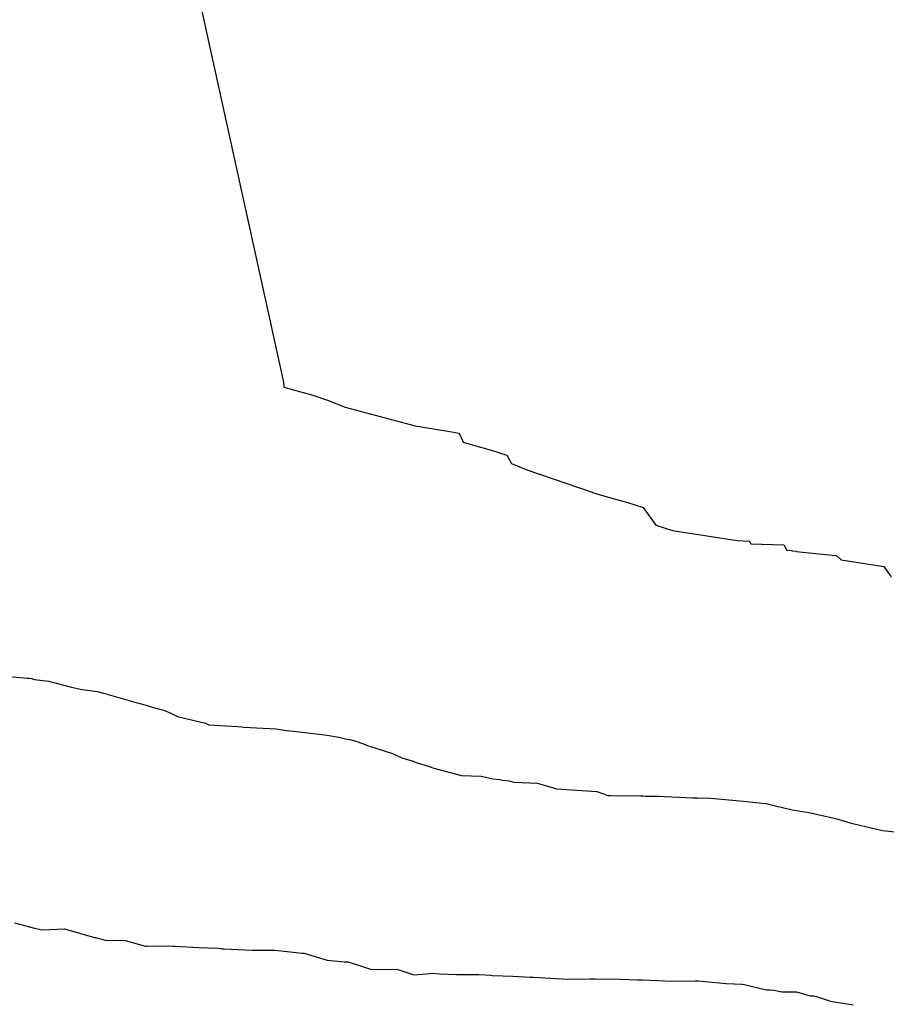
# Model space of a CAD drawing. Extents: x 158343 to 162498, y 431347 to 434500.
# Tile 177 of 220: x 159585 to 159601, y 434100 to 434119. Entities that reach past the tile are written whole.
import ezdxf

# ---------------------------------------------------------------- set-up
doc = ezdxf.new("R2010")
doc.units = 0
doc.header["$LTSCALE"] = 10
doc.header["$MEASUREMENT"] = 0
doc.layers.add('000_arcering', color=8, linetype='CONTINUOUS')
doc.layers.add('def. con-hoogtelijn (index)', color=8, linetype='CONTINUOUS')

# ---------------------------------------------------------------- blocks, each defined once
blk = doc.blocks.new('bestaande hoogtelijnen')
at = {"layer": 'def. con-hoogtelijn (index)'}
for p, q in [((-81.159, 60.819), (-77.825, 45.656)), ((-81.159, 60.819), (-77.825, 45.656)), ((-81.159, 60.819), (-77.825, 45.656)), ((-77.825, 45.656), (-77.821, 45.561)), ((-77.825, 45.656), (-77.821, 45.561)), ((-77.825, 45.656), (-77.821, 45.561)), ((-77.821, 45.561), (-77.268, 45.409)), ((-77.821, 45.561), (-77.268, 45.409)), ((-77.821, 45.561), (-77.268, 45.409)), ((-77.268, 45.409), (-77.268, 45.405)), ((-77.268, 45.409), (-77.268, 45.405)), ((-77.268, 45.409), (-77.268, 45.405)), ((-77.268, 45.405), (-76.987, 45.311)), ((-77.268, 45.405), (-76.987, 45.311)), ((-77.268, 45.405), (-76.987, 45.311)), ((-76.987, 45.311), (-76.657, 45.182)), ((-76.987, 45.311), (-76.657, 45.182)), ((-76.987, 45.311), (-76.657, 45.182)), ((-76.657, 45.182), (-75.321, 44.825)), ((-76.657, 45.182), (-75.321, 44.825)), ((-76.657, 45.182), (-75.321, 44.825)), ((-75.321, 44.825), (-75.287, 44.819)), ((-75.321, 44.825), (-75.287, 44.819)), ((-75.321, 44.825), (-75.287, 44.819)), ((-75.287, 44.819), (-74.627, 44.712)), ((-75.287, 44.819), (-74.627, 44.712)), ((-75.287, 44.819), (-74.627, 44.712)), ((-74.627, 44.712), (-74.487, 44.683)), ((-74.627, 44.712), (-74.487, 44.683)), ((-74.627, 44.712), (-74.487, 44.683)), ((-74.487, 44.683), (-74.483, 44.674)), ((-74.487, 44.683), (-74.483, 44.674)), ((-74.487, 44.683), (-74.483, 44.674)), ((-74.483, 44.674), (-74.433, 44.575)), ((-74.483, 44.674), (-74.433, 44.575)), ((-74.483, 44.674), (-74.433, 44.575)), ((-74.433, 44.575), (-74.408, 44.516)), ((-74.433, 44.575), (-74.408, 44.516)), ((-74.433, 44.575), (-74.408, 44.516)), ((-74.408, 44.516), (-74.166, 44.443)), ((-74.408, 44.516), (-74.166, 44.443)), ((-74.408, 44.516), (-74.166, 44.443)), ((-74.166, 44.443), (-73.894, 44.367)), ((-74.166, 44.443), (-73.894, 44.367)), ((-74.166, 44.443), (-73.894, 44.367)), ((-73.894, 44.367), (-73.575, 44.264)), ((-73.894, 44.367), (-73.575, 44.264)), ((-73.894, 44.367), (-73.575, 44.264)), ((-73.575, 44.264), (-73.545, 44.21)), ((-73.575, 44.264), (-73.545, 44.21)), ((-73.575, 44.264), (-73.545, 44.21)), ((-73.545, 44.21), (-73.492, 44.104)), ((-73.545, 44.21), (-73.492, 44.104)), ((-73.545, 44.21), (-73.492, 44.104)), ((-73.492, 44.104), (-73.197, 43.987)), ((-73.492, 44.104), (-73.197, 43.987)), ((-73.492, 44.104), (-73.197, 43.987)), ((-73.197, 43.987), (-71.955, 43.562)), ((-73.197, 43.987), (-71.955, 43.562)), ((-73.197, 43.987), (-71.955, 43.562)), ((-71.955, 43.562), (-71.952, 43.558)), ((-71.955, 43.562), (-71.952, 43.558)), ((-71.955, 43.562), (-71.952, 43.558)), ((-71.952, 43.558), (-71.951, 43.555)), ((-71.952, 43.558), (-71.951, 43.555)), ((-71.952, 43.558), (-71.951, 43.555)), ((-71.951, 43.555), (-71.821, 43.519)), ((-71.951, 43.555), (-71.821, 43.519)), ((-71.951, 43.555), (-71.821, 43.519)), ((-71.821, 43.519), (-71.582, 43.447)), ((-71.821, 43.519), (-71.582, 43.447)), ((-71.821, 43.519), (-71.582, 43.447)), ((-71.582, 43.447), (-71.304, 43.369)), ((-71.582, 43.447), (-71.304, 43.369)), ((-71.582, 43.447), (-71.304, 43.369)), ((-71.304, 43.369), (-70.987, 43.267)), ((-71.304, 43.369), (-70.987, 43.267)), ((-71.304, 43.369), (-70.987, 43.267)), ((-70.987, 43.267), (-70.742, 42.933)), ((-70.987, 43.267), (-70.742, 42.933)), ((-70.987, 43.267), (-70.742, 42.933)), ((-70.742, 42.933), (-70.426, 42.834)), ((-70.742, 42.933), (-70.426, 42.834)), ((-70.742, 42.933), (-70.426, 42.834)), ((-70.426, 42.834), (-69.196, 42.64)), ((-70.426, 42.834), (-69.196, 42.64)), ((-70.426, 42.834), (-69.196, 42.64)), ((-69.196, 42.64), (-68.966, 42.628)), ((-69.196, 42.64), (-68.966, 42.628)), ((-69.196, 42.64), (-68.966, 42.628)), ((-68.966, 42.628), (-68.935, 42.575)), ((-68.966, 42.628), (-68.935, 42.575)), ((-68.966, 42.628), (-68.935, 42.575)), ((-68.935, 42.575), (-68.306, 42.561)), ((-68.935, 42.575), (-68.306, 42.561)), ((-68.935, 42.575), (-68.306, 42.561)), ((-68.306, 42.561), (-68.254, 42.458)), ((-68.306, 42.561), (-68.254, 42.458)), ((-68.306, 42.561), (-68.254, 42.458)), ((-68.254, 42.458), (-68.159, 42.453)), ((-68.254, 42.458), (-68.159, 42.453)), ((-68.254, 42.458), (-68.159, 42.453)), ((-68.159, 42.453), (-68.154, 42.446)), ((-68.159, 42.453), (-68.154, 42.446)), ((-68.159, 42.453), (-68.154, 42.446)), ((-68.154, 42.446), (-68.074, 42.437)), ((-68.154, 42.446), (-68.074, 42.437)), ((-68.154, 42.446), (-68.074, 42.437)), ((-68.074, 42.437), (-68.071, 42.433)), ((-68.074, 42.437), (-68.071, 42.433)), ((-68.074, 42.437), (-68.071, 42.433)), ((-68.071, 42.433), (-67.323, 42.356)), ((-68.071, 42.433), (-67.323, 42.356)), ((-68.071, 42.433), (-67.323, 42.356)), ((-67.323, 42.356), (-67.319, 42.356)), ((-67.323, 42.356), (-67.319, 42.356)), ((-67.323, 42.356), (-67.319, 42.356)), ((-67.319, 42.356), (-67.298, 42.352)), ((-67.319, 42.356), (-67.298, 42.352)), ((-67.319, 42.356), (-67.298, 42.352)), ((-67.298, 42.352), (-67.219, 42.271)), ((-67.298, 42.352), (-67.219, 42.271)), ((-67.298, 42.352), (-67.219, 42.271)), ((-67.219, 42.271), (-66.407, 42.145)), ((-67.219, 42.271), (-66.407, 42.145)), ((-67.219, 42.271), (-66.407, 42.145)), ((-66.407, 42.145), (-66.268, 41.95)), ((-66.407, 42.145), (-66.268, 41.95)), ((-66.407, 42.145), (-66.268, 41.95)), ((-83.312, 40.074), (-82.697, 40.022)), ((-83.312, 40.074), (-82.697, 40.022)), ((-82.697, 40.022), (-82.659, 40.019)), ((-82.697, 40.022), (-82.659, 40.019)), ((-82.659, 40.019), (-82.623, 40.013)), ((-82.659, 40.019), (-82.623, 40.013)), ((-82.623, 40.013), (-82.567, 39.999)), ((-82.623, 40.013), (-82.567, 39.999)), ((-82.567, 39.999), (-82.301, 39.964)), ((-82.567, 39.999), (-82.301, 39.964)), ((-82.301, 39.964), (-81.859, 39.849)), ((-82.301, 39.964), (-81.859, 39.849)), ((-81.859, 39.849), (-81.69, 39.809)), ((-81.859, 39.849), (-81.69, 39.809)), ((-81.69, 39.809), (-81.655, 39.806)), ((-81.69, 39.809), (-81.655, 39.806)), ((-81.655, 39.806), (-81.368, 39.766)), ((-81.655, 39.806), (-81.368, 39.766)), ((-81.368, 39.766), (-81.252, 39.735)), ((-81.368, 39.766), (-81.252, 39.735)), ((-81.252, 39.735), (-80.585, 39.547)), ((-81.252, 39.735), (-80.585, 39.547)), ((-80.585, 39.547), (-80.437, 39.508)), ((-80.585, 39.547), (-80.437, 39.508)), ((-80.437, 39.508), (-80.325, 39.471)), ((-80.437, 39.508), (-80.325, 39.471)), ((-80.325, 39.471), (-80.113, 39.414)), ((-80.325, 39.471), (-80.113, 39.414)), ((-80.113, 39.414), (-79.981, 39.363)), ((-80.113, 39.414), (-79.981, 39.363)), ((-79.981, 39.363), (-79.845, 39.295)), ((-79.981, 39.363), (-79.845, 39.295)), ((-79.845, 39.295), (-79.312, 39.162)), ((-79.845, 39.295), (-79.312, 39.162)), ((-79.312, 39.162), (-79.247, 39.132)), ((-79.312, 39.162), (-79.247, 39.132)), ((-79.247, 39.132), (-78.706, 39.102)), ((-79.247, 39.132), (-78.706, 39.102)), ((-78.706, 39.102), (-78.619, 39.094)), ((-78.706, 39.102), (-78.619, 39.094)), ((-78.619, 39.094), (-78.589, 39.088)), ((-78.619, 39.094), (-78.589, 39.088)), ((-78.589, 39.088), (-77.968, 39.055)), ((-78.589, 39.088), (-77.968, 39.055)), ((-77.968, 39.055), (-77.771, 39.025)), ((-77.968, 39.055), (-77.771, 39.025)), ((-77.771, 39.025), (-77.765, 39.025)), ((-77.771, 39.025), (-77.765, 39.025)), ((-77.765, 39.025), (-77.645, 39.011)), ((-77.765, 39.025), (-77.645, 39.011)), ((-77.645, 39.011), (-77.64, 39.01)), ((-77.645, 39.011), (-77.64, 39.01)), ((-77.64, 39.01), (-77.04, 38.944)), ((-77.64, 39.01), (-77.04, 38.944)), ((-77.04, 38.944), (-76.776, 38.901)), ((-77.04, 38.944), (-76.776, 38.901)), ((-76.776, 38.901), (-76.623, 38.86)), ((-76.776, 38.901), (-76.623, 38.86)), ((-76.623, 38.86), (-76.562, 38.852)), ((-76.623, 38.86), (-76.562, 38.852)), ((-76.562, 38.852), (-76.453, 38.821)), ((-76.562, 38.852), (-76.453, 38.821)), ((-76.453, 38.821), (-76.325, 38.78)), ((-76.453, 38.821), (-76.325, 38.78)), ((-76.325, 38.78), (-76.207, 38.733)), ((-76.325, 38.78), (-76.207, 38.733)), ((-76.207, 38.733), (-75.755, 38.588)), ((-76.207, 38.733), (-75.755, 38.588)), ((-75.755, 38.588), (-75.577, 38.507)), ((-75.755, 38.588), (-75.577, 38.507)), ((-75.577, 38.507), (-75.362, 38.441)), ((-75.577, 38.507), (-75.362, 38.441)), ((-75.362, 38.441), (-75.325, 38.425)), ((-75.362, 38.441), (-75.325, 38.425)), ((-75.325, 38.425), (-75.034, 38.331)), ((-75.325, 38.425), (-75.034, 38.331)), ((-75.034, 38.331), (-74.97, 38.31)), ((-75.034, 38.331), (-74.97, 38.31)), ((-74.97, 38.31), (-74.443, 38.171)), ((-74.97, 38.31), (-74.443, 38.171)), ((-74.443, 38.171), (-74.065, 38.155)), ((-74.443, 38.171), (-74.065, 38.155)), ((-74.065, 38.155), (-73.847, 38.103)), ((-74.065, 38.155), (-73.847, 38.103)), ((-73.847, 38.103), (-73.711, 38.091)), ((-73.847, 38.103), (-73.711, 38.091)), ((-73.711, 38.091), (-73.659, 38.077)), ((-73.711, 38.091), (-73.659, 38.077)), ((-73.659, 38.077), (-73.541, 38.069)), ((-73.659, 38.077), (-73.541, 38.069)), ((-73.541, 38.069), (-73.446, 38.041)), ((-73.541, 38.069), (-73.446, 38.041)), ((-73.446, 38.041), (-72.998, 38.024)), ((-73.446, 38.041), (-72.998, 38.024)), ((-72.998, 38.024), (-72.886, 37.993)), ((-72.998, 38.024), (-72.886, 37.993)), ((-72.886, 37.993), (-72.76, 37.952)), ((-72.886, 37.993), (-72.76, 37.952)), ((-72.76, 37.952), (-72.633, 37.913)), ((-72.76, 37.952), (-72.633, 37.913)), ((-72.633, 37.913), (-71.866, 37.864)), ((-72.633, 37.913), (-71.866, 37.864)), ((-71.866, 37.864), (-71.737, 37.817)), ((-71.866, 37.864), (-71.737, 37.817)), ((-71.737, 37.817), (-71.659, 37.79)), ((-71.737, 37.817), (-71.659, 37.79)), ((-71.659, 37.79), (-71.608, 37.788)), ((-71.659, 37.79), (-71.608, 37.788)), ((-71.608, 37.788), (-71.036, 37.782)), ((-71.608, 37.788), (-71.036, 37.782)), ((-71.036, 37.782), (-70.987, 37.779)), ((-71.036, 37.782), (-70.987, 37.779)), ((-70.987, 37.779), (-70.943, 37.777)), ((-70.987, 37.779), (-70.943, 37.777)), ((-70.943, 37.777), (-70.707, 37.777)), ((-70.943, 37.777), (-70.707, 37.777)), ((-70.707, 37.777), (-70.04, 37.746)), ((-70.707, 37.777), (-70.04, 37.746)), ((-70.04, 37.746), (-69.948, 37.741)), ((-70.04, 37.746), (-69.948, 37.741)), ((-69.948, 37.741), (-69.697, 37.735)), ((-69.948, 37.741), (-69.697, 37.735)), ((-69.697, 37.735), (-69.075, 37.678)), ((-69.697, 37.735), (-69.075, 37.678)), ((-69.075, 37.678), (-69.005, 37.672)), ((-69.075, 37.678), (-69.005, 37.672)), ((-69.005, 37.672), (-68.96, 37.667)), ((-69.005, 37.672), (-68.96, 37.667)), ((-68.96, 37.667), (-68.66, 37.637)), ((-68.96, 37.667), (-68.66, 37.637)), ((-68.66, 37.637), (-68.65, 37.635)), ((-68.66, 37.637), (-68.65, 37.635)), ((-68.65, 37.635), (-68.152, 37.516)), ((-68.65, 37.635), (-68.152, 37.516)), ((-68.152, 37.516), (-67.827, 37.466)), ((-68.152, 37.516), (-67.827, 37.466)), ((-67.827, 37.466), (-67.659, 37.424)), ((-67.827, 37.466), (-67.659, 37.424)), ((-67.659, 37.424), (-67.325, 37.349)), ((-67.659, 37.424), (-67.325, 37.349)), ((-67.325, 37.349), (-67.026, 37.261)), ((-67.325, 37.349), (-67.026, 37.261)), ((-67.026, 37.261), (-66.972, 37.247)), ((-67.026, 37.261), (-66.972, 37.247)), ((-66.972, 37.247), (-66.432, 37.12)), ((-66.972, 37.247), (-66.432, 37.12)), ((-66.432, 37.12), (-66.197, 37.099)), ((-66.432, 37.12), (-66.197, 37.099)), ((-82.944, 35.364), (-82.566, 35.266)), ((-82.944, 35.364), (-82.566, 35.266)), ((-82.944, 35.364), (-82.566, 35.266)), ((-82.566, 35.266), (-82.42, 35.232)), ((-82.566, 35.266), (-82.42, 35.232)), ((-82.566, 35.266), (-82.42, 35.232)), ((-82.42, 35.232), (-81.992, 35.248)), ((-82.42, 35.232), (-81.992, 35.248)), ((-82.42, 35.232), (-81.992, 35.248)), ((-81.992, 35.248), (-81.42, 35.086)), ((-81.992, 35.248), (-81.42, 35.086)), ((-81.992, 35.248), (-81.42, 35.086)), ((-81.42, 35.086), (-81.401, 35.086)), ((-81.42, 35.086), (-81.401, 35.086)), ((-81.42, 35.086), (-81.401, 35.086)), ((-81.401, 35.086), (-81.219, 35.038)), ((-81.401, 35.086), (-81.219, 35.038)), ((-81.401, 35.086), (-81.219, 35.038)), ((-81.219, 35.038), (-80.839, 35.028)), ((-81.219, 35.038), (-80.839, 35.028)), ((-81.219, 35.038), (-80.839, 35.028)), ((-80.839, 35.028), (-80.45, 34.921)), ((-80.839, 35.028), (-80.45, 34.921)), ((-80.839, 35.028), (-80.45, 34.921)), ((-80.45, 34.921), (-80.42, 34.92)), ((-80.45, 34.921), (-80.42, 34.92)), ((-80.45, 34.921), (-80.42, 34.92)), ((-80.42, 34.92), (-79.992, 34.927)), ((-80.42, 34.92), (-79.992, 34.927)), ((-80.42, 34.92), (-79.992, 34.927)), ((-79.992, 34.927), (-79.925, 34.92)), ((-79.992, 34.927), (-79.925, 34.92)), ((-79.992, 34.927), (-79.925, 34.92)), ((-79.925, 34.92), (-79.902, 34.92)), ((-79.925, 34.92), (-79.902, 34.92)), ((-79.925, 34.92), (-79.902, 34.92)), ((-79.902, 34.92), (-79.438, 34.894)), ((-79.902, 34.92), (-79.438, 34.894)), ((-79.902, 34.92), (-79.438, 34.894)), ((-79.438, 34.894), (-79.069, 34.88)), ((-79.438, 34.894), (-79.069, 34.88)), ((-79.438, 34.894), (-79.069, 34.88)), ((-79.069, 34.88), (-78.995, 34.873)), ((-79.069, 34.88), (-78.995, 34.873)), ((-79.069, 34.88), (-78.995, 34.873)), ((-78.995, 34.873), (-78.958, 34.872)), ((-78.995, 34.873), (-78.958, 34.872)), ((-78.995, 34.873), (-78.958, 34.872)), ((-78.958, 34.872), (-78.426, 34.844)), ((-78.958, 34.872), (-78.426, 34.844)), ((-78.958, 34.872), (-78.426, 34.844)), ((-78.426, 34.844), (-77.997, 34.846)), ((-78.426, 34.844), (-77.997, 34.846)), ((-78.426, 34.844), (-77.997, 34.846)), ((-77.997, 34.846), (-77.988, 34.845)), ((-77.997, 34.846), (-77.988, 34.845)), ((-77.997, 34.846), (-77.988, 34.845)), ((-77.988, 34.845), (-77.473, 34.788)), ((-77.988, 34.845), (-77.473, 34.788)), ((-77.988, 34.845), (-77.473, 34.788)), ((-77.473, 34.788), (-77.435, 34.785)), ((-77.473, 34.788), (-77.435, 34.785)), ((-77.473, 34.788), (-77.435, 34.785)), ((-77.435, 34.785), (-76.995, 34.654)), ((-77.435, 34.785), (-76.995, 34.654)), ((-77.435, 34.785), (-76.995, 34.654)), ((-76.995, 34.654), (-76.672, 34.624)), ((-76.995, 34.654), (-76.672, 34.624)), ((-76.995, 34.654), (-76.672, 34.624)), ((-76.672, 34.624), (-76.605, 34.62)), ((-76.672, 34.624), (-76.605, 34.62)), ((-76.672, 34.624), (-76.605, 34.62)), ((-76.605, 34.62), (-76.42, 34.563)), ((-76.605, 34.62), (-76.42, 34.563)), ((-76.605, 34.62), (-76.42, 34.563)), ((-76.42, 34.563), (-76.171, 34.483)), ((-76.42, 34.563), (-76.171, 34.483)), ((-76.42, 34.563), (-76.171, 34.483)), ((-76.171, 34.483), (-75.742, 34.479)), ((-76.171, 34.483), (-75.742, 34.479)), ((-76.171, 34.483), (-75.742, 34.479)), ((-75.742, 34.479), (-75.672, 34.484)), ((-75.742, 34.479), (-75.672, 34.484)), ((-75.742, 34.479), (-75.672, 34.484)), ((-75.672, 34.484), (-75.35, 34.377)), ((-75.672, 34.484), (-75.35, 34.377)), ((-75.672, 34.484), (-75.35, 34.377)), ((-75.35, 34.377), (-75.037, 34.403)), ((-75.35, 34.377), (-75.037, 34.403)), ((-75.35, 34.377), (-75.037, 34.403)), ((-75.037, 34.403), (-74.992, 34.406)), ((-75.037, 34.403), (-74.992, 34.406)), ((-75.037, 34.403), (-74.992, 34.406)), ((-74.992, 34.406), (-74.862, 34.393)), ((-74.992, 34.406), (-74.862, 34.393)), ((-74.992, 34.406), (-74.862, 34.393)), ((-74.862, 34.393), (-74.538, 34.38)), ((-74.862, 34.393), (-74.538, 34.38)), ((-74.862, 34.393), (-74.538, 34.38)), ((-74.538, 34.38), (-74.109, 34.383)), ((-74.538, 34.38), (-74.109, 34.383)), ((-74.538, 34.38), (-74.109, 34.383)), ((-74.109, 34.383), (-73.992, 34.373)), ((-74.109, 34.383), (-73.992, 34.373)), ((-74.109, 34.383), (-73.992, 34.373)), ((-73.992, 34.373), (-73.891, 34.366)), ((-73.992, 34.373), (-73.891, 34.366)), ((-73.992, 34.373), (-73.891, 34.366)), ((-73.891, 34.366), (-73.852, 34.365)), ((-73.891, 34.366), (-73.852, 34.365)), ((-73.891, 34.366), (-73.852, 34.365)), ((-73.852, 34.365), (-73.467, 34.351)), ((-73.852, 34.365), (-73.467, 34.351)), ((-73.852, 34.365), (-73.467, 34.351)), ((-73.467, 34.351), (-73.136, 34.334)), ((-73.467, 34.351), (-73.136, 34.334)), ((-73.467, 34.351), (-73.136, 34.334)), ((-73.136, 34.334), (-73.079, 34.332)), ((-73.136, 34.334), (-73.079, 34.332)), ((-73.136, 34.334), (-73.079, 34.332)), ((-73.079, 34.332), (-72.42, 34.29)), ((-73.079, 34.332), (-72.42, 34.29)), ((-73.079, 34.332), (-72.42, 34.29)), ((-72.42, 34.29), (-71.992, 34.302)), ((-72.42, 34.29), (-71.992, 34.302)), ((-72.42, 34.29), (-71.992, 34.302)), ((-71.992, 34.302), (-71.948, 34.301)), ((-71.992, 34.302), (-71.948, 34.301)), ((-71.992, 34.302), (-71.948, 34.301)), ((-71.948, 34.301), (-71.9, 34.3)), ((-71.948, 34.301), (-71.9, 34.3)), ((-71.948, 34.301), (-71.9, 34.3)), ((-71.9, 34.3), (-71.41, 34.294)), ((-71.9, 34.3), (-71.41, 34.294)), ((-71.9, 34.3), (-71.41, 34.294)), ((-71.41, 34.294), (-71.091, 34.281)), ((-71.41, 34.294), (-71.091, 34.281)), ((-71.41, 34.294), (-71.091, 34.281)), ((-71.091, 34.281), (-71.053, 34.28)), ((-71.091, 34.281), (-71.053, 34.28)), ((-71.091, 34.281), (-71.053, 34.28)), ((-71.053, 34.28), (-70.992, 34.278)), ((-71.053, 34.28), (-70.992, 34.278)), ((-71.053, 34.28), (-70.992, 34.278)), ((-70.992, 34.278), (-70.42, 34.252)), ((-70.992, 34.278), (-70.42, 34.252)), ((-70.992, 34.278), (-70.42, 34.252)), ((-70.42, 34.252), (-69.992, 34.263)), ((-70.42, 34.252), (-69.992, 34.263)), ((-70.42, 34.252), (-69.992, 34.263)), ((-69.992, 34.263), (-69.939, 34.261)), ((-69.992, 34.263), (-69.939, 34.261)), ((-69.992, 34.263), (-69.939, 34.261)), ((-69.939, 34.261), (-69.406, 34.212)), ((-69.939, 34.261), (-69.406, 34.212)), ((-69.939, 34.261), (-69.406, 34.212)), ((-69.406, 34.212), (-69.101, 34.195)), ((-69.406, 34.212), (-69.101, 34.195)), ((-69.406, 34.212), (-69.101, 34.195)), ((-69.101, 34.195), (-69.062, 34.191)), ((-69.101, 34.195), (-69.062, 34.191)), ((-69.101, 34.195), (-69.062, 34.191)), ((-69.062, 34.191), (-68.635, 34.09)), ((-69.062, 34.191), (-68.635, 34.09)), ((-69.062, 34.191), (-68.635, 34.09)), ((-68.635, 34.09), (-68.565, 34.087)), ((-68.635, 34.09), (-68.565, 34.087)), ((-68.635, 34.09), (-68.565, 34.087)), ((-68.565, 34.087), (-68.492, 34.086)), ((-68.565, 34.087), (-68.492, 34.086)), ((-68.565, 34.087), (-68.492, 34.086)), ((-68.492, 34.086), (-68.347, 34.05)), ((-68.492, 34.086), (-68.347, 34.05)), ((-68.492, 34.086), (-68.347, 34.05)), ((-68.347, 34.05), (-68.066, 34.05)), ((-68.347, 34.05), (-68.066, 34.05)), ((-68.347, 34.05), (-68.066, 34.05)), ((-68.066, 34.05), (-67.809, 33.974)), ((-68.066, 34.05), (-67.809, 33.974)), ((-68.066, 34.05), (-67.809, 33.974)), ((-67.809, 33.974), (-67.735, 33.973)), ((-67.809, 33.974), (-67.735, 33.973)), ((-67.809, 33.974), (-67.735, 33.973)), ((-67.735, 33.973), (-67.689, 33.961)), ((-67.735, 33.973), (-67.689, 33.961)), ((-67.735, 33.973), (-67.689, 33.961)), ((-67.689, 33.961), (-67.42, 33.876)), ((-67.689, 33.961), (-67.42, 33.876)), ((-67.689, 33.961), (-67.42, 33.876)), ((-67.42, 33.876), (-66.992, 33.802)), ((-67.42, 33.876), (-66.992, 33.802)), ((-67.42, 33.876), (-66.992, 33.802))]:
    blk.add_line(p, q, dxfattribs=at)

msp = doc.modelspace()

# ---------------------------------------------------------------- block references
at = {"layer": '000_arcering'}
msp.add_blockref('bestaande hoogtelijnen', (159667.804, 434066.432), dxfattribs=at)

doc.saveas('drawing.dxf')
